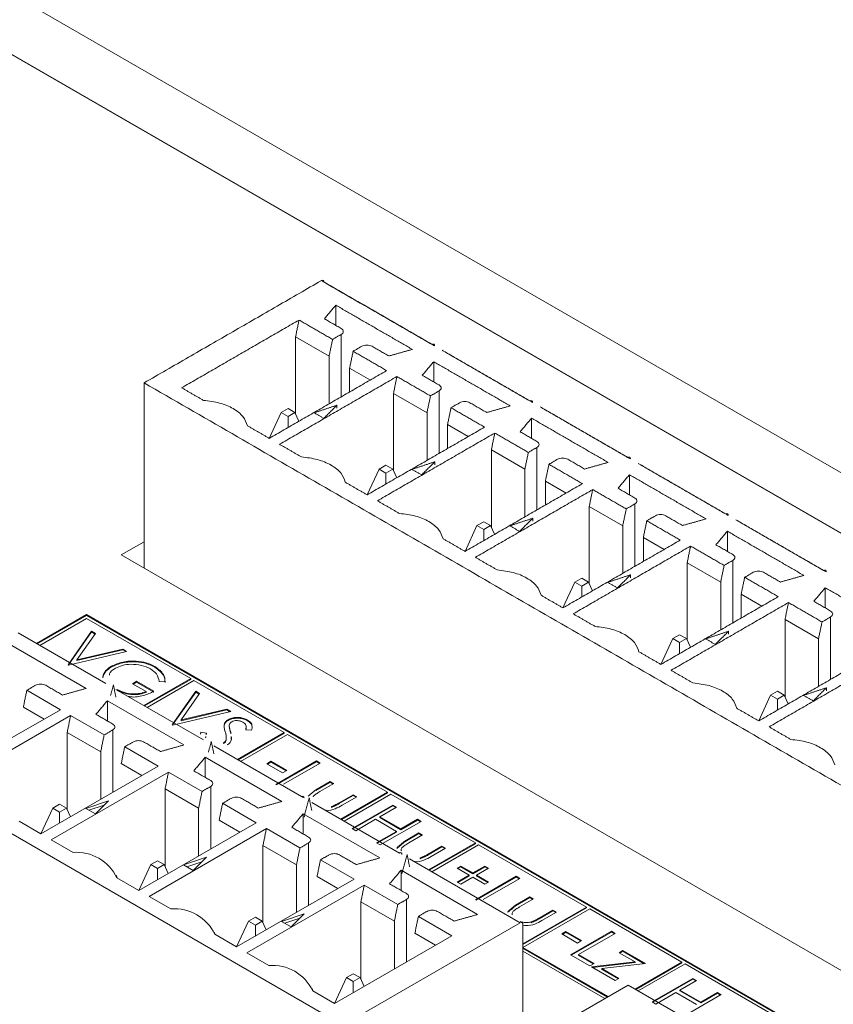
# Model space of a CAD drawing. Header units: inches. Extents: x 0.2 to 16.3, y 0.2 to 11.5.
# Tile 29 of 65: x 2.882 to 3.47, y 3.158 to 3.869. Entities that reach past the tile are written whole.
import ezdxf

# ---------------------------------------------------------------- set-up
doc = ezdxf.new("R2010")
doc.units = ezdxf.units.IN
doc.header["$MEASUREMENT"] = 0

msp = doc.modelspace()

# ---------------------------------------------------------------- linework, layer by layer
at = {"color": 7, "linetype": 'Continuous', "lineweight": 15}
for p, q in [((4.97744, 2.67476), (2.62041, 4.03544)), ((4.93972, 2.65299), (2.5827, 4.01367)), ((4.66678, 2.81018), (2.85565, 3.85573)), ((3.11019, 3.64851), (3.11019, 3.66308)), ((3.11409, 3.64198), (3.11409, 3.59687)), ((3.08115, 3.64021), (3.08115, 3.58427)), ((3.10537, 3.62623), (3.08115, 3.64021)), ((3.10537, 3.62623), (3.10537, 3.59184)), ((3.1809, 3.60769), (3.1809, 3.62226)), ((3.12021, 3.60041), (3.12021, 3.61765)), ((3.12021, 3.61765), (3.13515, 3.60903)), ((2.97174, 3.60694), (2.97174, 3.47303)), ((3.15186, 3.59939), (3.15186, 3.54345)), ((3.17608, 3.58541), (3.15186, 3.59939)), ((3.1848, 3.60116), (3.1848, 3.55605)), ((3.06213, 3.56689), (3.07077, 3.58551)), ((3.07567, 3.58834), (3.07077, 3.58551)), ((3.07077, 3.58551), (3.07567, 3.58268)), ((3.08057, 3.58551), (3.07567, 3.58834)), ((3.07567, 3.58268), (3.08057, 3.58551)), ((3.0835, 3.57921), (3.08057, 3.58551)), ((3.11103, 3.58867), (3.11103, 3.59082)), ((3.17608, 3.58541), (3.17608, 3.55101)), ((3.07567, 3.57469), (3.07567, 3.58268)), ((3.25161, 3.56687), (3.25161, 3.58144)), ((3.19093, 3.55959), (3.19093, 3.57683)), ((3.19093, 3.57683), (3.20586, 3.56821)), ((3.22257, 3.55857), (3.22257, 3.50263)), ((3.24679, 3.54458), (3.22257, 3.55857)), ((3.25551, 3.56034), (3.25551, 3.51523)), ((3.18174, 3.54785), (3.18174, 3.55)), ((3.13284, 3.52607), (3.14148, 3.54469)), ((3.14638, 3.54752), (3.14148, 3.54469)), ((3.14148, 3.54469), (3.14638, 3.54186)), ((3.15128, 3.54469), (3.14638, 3.54752)), ((3.14638, 3.54186), (3.15128, 3.54469)), ((3.15421, 3.53839), (3.15128, 3.54469)), ((3.24679, 3.54458), (3.24679, 3.51019)), ((3.14638, 3.53387), (3.14638, 3.54186)), ((3.26164, 3.51877), (3.26164, 3.53601)), ((3.26164, 3.53601), (3.27657, 3.52739)), ((3.32232, 3.52605), (3.32232, 3.54062)), ((3.29328, 3.51775), (3.29328, 3.46181)), ((3.3175, 3.50376), (3.29328, 3.51775)), ((3.32622, 3.51952), (3.32622, 3.47441)), ((3.21709, 3.5067), (3.21219, 3.50387)), ((3.222, 3.50387), (3.21709, 3.5067)), ((3.25245, 3.50703), (3.25245, 3.50918)), ((3.21219, 3.50387), (3.20355, 3.48525)), ((3.21219, 3.50387), (3.21709, 3.50104)), ((3.21709, 3.50104), (3.222, 3.50387)), ((3.21709, 3.49305), (3.21709, 3.50104)), ((3.22492, 3.49757), (3.222, 3.50387)), ((3.3175, 3.50376), (3.3175, 3.46937)), ((3.39304, 3.48523), (3.39304, 3.4998)), ((3.33235, 3.47795), (3.33235, 3.49519)), ((3.33235, 3.49519), (3.34729, 3.48657)), ((2.95511, 3.48263), (2.97174, 3.49223)), ((3.11539, 3.14302), (2.52391, 3.48448)), ((4.00399, 2.87713), (2.95511, 3.48263)), ((3.39693, 3.4787), (3.39693, 3.43359)), ((3.36399, 3.47693), (3.36399, 3.42099)), ((3.38821, 3.46294), (3.36399, 3.47693)), ((3.2878, 3.46588), (3.2829, 3.46305)), ((3.29271, 3.46305), (3.2878, 3.46588)), ((3.32316, 3.46621), (3.32316, 3.46836)), ((3.27426, 3.44443), (3.2829, 3.46305)), ((3.2829, 3.46305), (3.2878, 3.46022)), ((3.2878, 3.46022), (3.29271, 3.46305)), ((3.2878, 3.46022), (3.2878, 3.45223)), ((3.29271, 3.46305), (3.29563, 3.45675)), ((3.38821, 3.46294), (3.38821, 3.42855)), ((3.46375, 3.44441), (3.46375, 3.45898)), ((3.40306, 3.43712), (3.40306, 3.45437)), ((3.40306, 3.45437), (3.418, 3.44575)), ((2.9301, 3.43953), (2.894, 3.41869)), ((2.9301, 3.43898), (2.89447, 3.41841)), ((2.9301, 3.4368), (2.89635, 3.41732)), ((3.94071, 2.85611), (2.9301, 3.43953)), ((2.9301, 3.43898), (2.9301, 3.43953)), ((3.94024, 2.85584), (2.9301, 3.43898)), ((3.00537, 3.39335), (2.9301, 3.4368)), ((3.4347, 3.43611), (3.4347, 3.38017)), ((3.45892, 3.42212), (3.4347, 3.43611)), ((3.46764, 3.43787), (3.46764, 3.39277)), ((2.88071, 3.42636), (2.94399, 3.38982)), ((2.91682, 3.40338), (2.93382, 3.42758)), ((2.91709, 3.40322), (2.93382, 3.42704)), ((2.93665, 3.42594), (2.92325, 3.40687)), ((2.93382, 3.42758), (2.93665, 3.42594)), ((2.93382, 3.42704), (2.93382, 3.42758)), ((2.93382, 3.42704), (2.93638, 3.42556)), ((3.35361, 3.42223), (3.34497, 3.40361)), ((3.35851, 3.42506), (3.35361, 3.42223)), ((3.35361, 3.42223), (3.35851, 3.4194)), ((3.36342, 3.42223), (3.35851, 3.42506)), ((3.35851, 3.4194), (3.36342, 3.42223)), ((3.36634, 3.41593), (3.36342, 3.42223)), ((3.39387, 3.42539), (3.39387, 3.42754)), ((3.45892, 3.42212), (3.45892, 3.38773)), ((2.9298, 3.38623), (2.87449, 3.41816)), ((2.92325, 3.40687), (2.95629, 3.41461)), ((2.92325, 3.40633), (2.95629, 3.41406)), ((2.95629, 3.41461), (2.95913, 3.41297)), ((2.95629, 3.41406), (2.95629, 3.41461)), ((2.95629, 3.41406), (2.95846, 3.41281)), ((3.35851, 3.41141), (3.35851, 3.4194)), ((2.95913, 3.41297), (2.9172, 3.40316)), ((2.9172, 3.40316), (2.91682, 3.40338)), ((2.92325, 3.40633), (2.92325, 3.40687)), ((2.94818, 3.40175), (2.94818, 3.40229)), ((2.97951, 3.40153), (2.97951, 3.40208)), ((2.97163, 3.37387), (3.00537, 3.39335)), ((2.9721, 3.3736), (3.00537, 3.39281)), ((3.00537, 3.39281), (3.00537, 3.39335)), ((2.96328, 3.38964), (2.9663, 3.39138)), ((2.9731, 3.38397), (2.96328, 3.38964)), ((2.96375, 3.38937), (2.9663, 3.39084)), ((2.9663, 3.39138), (2.97877, 3.38419)), ((2.9663, 3.39084), (2.9663, 3.39138)), ((2.9663, 3.39084), (2.97877, 3.38364)), ((3.00773, 3.39199), (2.97398, 3.37251)), ((2.98696, 3.3911), (2.98255, 3.39116)), ((3.07285, 3.3544), (3.00773, 3.39199)), ((3.46458, 3.38457), (3.46458, 3.38672)), ((2.91122, 3.3709), (2.887, 3.38488)), ((2.95142, 3.38554), (3.01471, 3.349)), ((2.9731, 3.38342), (2.9731, 3.38397)), ((2.99199, 3.35998), (3.00899, 3.38419)), ((2.99226, 3.35983), (3.00899, 3.38364)), ((3.01182, 3.38255), (2.99842, 3.36348)), ((3.00899, 3.38419), (3.01182, 3.38255)), ((3.00899, 3.38364), (3.00899, 3.38419)), ((3.00899, 3.38364), (3.01155, 3.38216)), ((3.41568, 3.36279), (3.42432, 3.38141)), ((3.42923, 3.38424), (3.42432, 3.38141)), ((3.42432, 3.38141), (3.42923, 3.37858)), ((3.43413, 3.38141), (3.42923, 3.38424)), ((3.42923, 3.37858), (3.43413, 3.38141)), ((3.42923, 3.37858), (3.42923, 3.37059)), ((3.43413, 3.38141), (3.43705, 3.37511)), ((2.88451, 3.37273), (2.89945, 3.36411)), ((3.00051, 3.34541), (2.9452, 3.37734)), ((2.9452, 3.36277), (2.9452, 3.37734)), ((2.82644, 3.32196), (2.91122, 3.3709)), ((2.91864, 3.36662), (2.83386, 3.31767)), ((2.94286, 3.35263), (2.91864, 3.36662)), ((3.03429, 3.36958), (2.99237, 3.35976)), ((2.99842, 3.36348), (3.03146, 3.37121)), ((2.99842, 3.36293), (3.03146, 3.37067)), ((3.03146, 3.37121), (3.03429, 3.36958)), ((3.03146, 3.37067), (3.03146, 3.37121)), ((3.03146, 3.37067), (3.03362, 3.36942)), ((2.99237, 3.35976), (2.99199, 3.35998)), ((2.99842, 3.36293), (2.99842, 3.36348)), ((3.02949, 3.35956), (3.02949, 3.36011)), ((3.03233, 3.3631), (3.03233, 3.36365)), ((3.03323, 3.35833), (3.03323, 3.35887)), ((3.04646, 3.36288), (3.04646, 3.36342)), ((2.91616, 3.35446), (2.91616, 3.29853)), ((2.94038, 3.34048), (2.91616, 3.35446)), ((2.9491, 3.35623), (2.9491, 3.31113)), ((3.01278, 3.35454), (3.01677, 3.35397)), ((3.03426, 3.35435), (3.03426, 3.35489)), ((3.0391, 3.33492), (3.07285, 3.3544)), ((3.03957, 3.33465), (3.07285, 3.35385)), ((3.0752, 3.35304), (3.04146, 3.33356)), ((3.04933, 3.35601), (3.04512, 3.35635)), ((3.07285, 3.35385), (3.07285, 3.3544)), ((3.14755, 3.31127), (3.0752, 3.35304)), ((2.98193, 3.33008), (2.95771, 3.34406)), ((3.02213, 3.34472), (3.08542, 3.30818)), ((3.02909, 3.3464), (3.02909, 3.34695)), ((3.03092, 3.34868), (3.03092, 3.34923)), ((2.94038, 3.34048), (2.94038, 3.30609)), ((3.07122, 3.30459), (3.01591, 3.33652)), ((3.01591, 3.32195), (3.01591, 3.33652)), ((2.89715, 3.28114), (2.98193, 3.33008)), ((2.95522, 3.33191), (2.97016, 3.32329)), ((3.06036, 3.33185), (3.06338, 3.3336)), ((3.07169, 3.32531), (3.06036, 3.33185)), ((3.06083, 3.33158), (3.06338, 3.33305)), ((3.06338, 3.3336), (3.07471, 3.32706)), ((3.06338, 3.33305), (3.06338, 3.3336)), ((3.06338, 3.33305), (3.07424, 3.32678)), ((3.06678, 3.31681), (3.09624, 3.33382)), ((3.06725, 3.31653), (3.09624, 3.33327)), ((3.09889, 3.33229), (3.07245, 3.31703)), ((3.09624, 3.33382), (3.09889, 3.33229)), ((3.09624, 3.33327), (3.09624, 3.33382)), ((3.09624, 3.33327), (3.09841, 3.33202)), ((2.98935, 3.3258), (2.90458, 3.27685)), ((3.01357, 3.31181), (2.98935, 3.3258)), ((3.07471, 3.32706), (3.07169, 3.32531)), ((3.01981, 3.31541), (3.01981, 3.27031)), ((3.09578, 3.31305), (3.10606, 3.31899)), ((3.09578, 3.3125), (3.10606, 3.31844)), ((3.10871, 3.31746), (3.09872, 3.3117)), ((3.10606, 3.31899), (3.10871, 3.31746)), ((3.10606, 3.31844), (3.10606, 3.31899)), ((3.10606, 3.31844), (3.10824, 3.31719)), ((2.98687, 3.31364), (2.98687, 3.25771)), ((3.01109, 3.29966), (2.98687, 3.31364)), ((3.08572, 3.308), (3.08727, 3.30711)), ((3.09578, 3.3125), (3.09578, 3.31305)), ((3.1127, 3.30363), (3.12268, 3.30939)), ((3.1127, 3.30308), (3.12268, 3.30885)), ((3.1138, 3.29179), (3.14755, 3.31127)), ((3.11427, 3.29152), (3.14755, 3.31073)), ((3.12533, 3.30787), (3.11485, 3.30182)), ((3.1499, 3.30991), (3.11616, 3.29043)), ((3.12268, 3.30939), (3.12533, 3.30787)), ((3.12268, 3.30885), (3.12268, 3.30939)), ((3.12268, 3.30885), (3.12486, 3.30759)), ((3.14755, 3.31073), (3.14755, 3.31127)), ((3.21102, 3.27463), (3.1499, 3.30991)), ((2.91068, 3.3026), (2.90578, 3.29977)), ((2.91558, 3.29977), (2.91068, 3.3026)), ((2.94604, 3.30507), (2.92956, 3.29958)), ((2.94282, 3.30186), (2.93192, 3.29823)), ((2.93653, 3.29557), (2.94604, 3.30507)), ((3.05264, 3.28926), (3.02842, 3.30324)), ((3.09284, 3.3039), (3.15613, 3.26736)), ((3.10701, 3.30031), (3.10701, 3.30085)), ((3.1127, 3.30308), (3.1127, 3.30363)), ((3.12193, 3.28497), (3.15139, 3.30198)), ((3.1224, 3.2847), (3.15139, 3.30143)), ((3.15403, 3.30045), (3.14195, 3.29347)), ((3.15139, 3.30198), (3.15403, 3.30045)), ((3.15139, 3.30143), (3.15139, 3.30198)), ((3.15139, 3.30143), (3.15356, 3.30018)), ((2.89714, 3.28115), (2.90578, 3.29977)), ((2.90578, 3.29977), (2.91068, 3.29694)), ((2.91068, 3.29694), (2.91558, 3.29977)), ((2.91068, 3.28895), (2.91068, 3.29694)), ((2.91851, 3.29347), (2.91558, 3.29977)), ((2.92956, 3.29958), (2.93653, 3.29557)), ((3.01109, 3.29966), (3.01109, 3.26527)), ((3.14193, 3.26377), (3.08662, 3.2957)), ((3.08662, 3.28113), (3.08662, 3.2957)), ((3.14195, 3.29347), (3.15706, 3.28475)), ((3.14195, 3.29293), (3.14195, 3.29347)), ((2.88136, 3.29026), (2.89715, 3.28114)), ((2.96786, 3.24032), (3.05264, 3.28926)), ((3.02593, 3.29109), (3.04087, 3.28247)), ((3.13893, 3.29173), (3.12457, 3.28344)), ((3.15403, 3.28301), (3.13893, 3.29173)), ((3.14195, 3.29293), (3.15706, 3.28421)), ((3.17179, 3.2902), (3.14232, 3.2732)), ((3.15706, 3.28475), (3.16914, 3.29173)), ((3.15706, 3.28421), (3.16914, 3.29119)), ((3.16914, 3.29173), (3.17179, 3.2902)), ((3.16914, 3.29119), (3.16914, 3.29173)), ((3.16914, 3.29119), (3.17132, 3.28993)), ((3.06006, 3.28497), (2.97529, 3.23603)), ((3.08428, 3.27099), (3.06006, 3.28497)), ((3.12457, 3.28344), (3.12193, 3.28497)), ((3.13968, 3.27472), (3.15403, 3.28301)), ((3.14015, 3.27445), (3.15403, 3.28246)), ((3.15403, 3.28246), (3.15403, 3.28301)), ((3.15706, 3.28421), (3.15706, 3.28475)), ((3.15999, 3.27598), (3.17028, 3.28192)), ((3.15999, 3.27543), (3.17028, 3.28137)), ((3.17292, 3.28039), (3.16293, 3.27463)), ((3.17028, 3.28192), (3.17292, 3.28039)), ((3.17028, 3.28137), (3.17028, 3.28192)), ((3.17028, 3.28137), (3.17245, 3.28012)), ((2.90458, 3.27685), (2.92037, 3.26774)), ((3.05758, 3.27282), (3.05758, 3.21689)), ((3.0818, 3.25884), (3.05758, 3.27282)), ((3.09052, 3.27459), (3.09052, 3.22949)), ((3.14232, 3.2732), (3.13968, 3.27472)), ((3.15999, 3.27543), (3.15999, 3.27598)), ((3.17691, 3.26656), (3.1869, 3.27232)), ((3.17727, 3.25515), (3.21102, 3.27463)), ((3.17774, 3.25488), (3.21102, 3.27409)), ((3.21337, 3.27327), (3.17963, 3.25379)), ((3.1869, 3.27232), (3.18954, 3.2708)), ((3.1869, 3.27178), (3.1869, 3.27232)), ((3.21102, 3.27409), (3.21102, 3.27463)), ((3.29125, 3.22832), (3.21337, 3.27327)), ((3.17691, 3.26601), (3.1869, 3.27178)), ((3.17691, 3.26601), (3.17691, 3.26656)), ((3.18954, 3.2708), (3.17906, 3.26475)), ((3.1869, 3.27178), (3.18907, 3.27052)), ((2.96785, 3.24033), (2.97649, 3.25895)), ((2.98139, 3.26178), (2.97649, 3.25895)), ((2.97649, 3.25895), (2.98139, 3.25612)), ((2.98629, 3.25895), (2.98139, 3.26178)), ((2.98139, 3.25612), (2.98629, 3.25895)), ((2.98922, 3.25265), (2.98629, 3.25895)), ((3.01675, 3.26425), (3.00027, 3.25876)), ((3.00027, 3.25876), (3.00724, 3.25474)), ((3.01353, 3.26104), (3.00263, 3.25741)), ((3.00724, 3.25474), (3.01675, 3.26425)), ((3.0818, 3.25884), (3.0818, 3.22445)), ((3.12335, 3.24844), (3.09913, 3.26242)), ((3.16355, 3.26308), (3.24345, 3.21695)), ((3.17123, 3.26324), (3.17123, 3.26378)), ((3.19785, 3.25641), (3.20049, 3.25793)), ((3.20049, 3.25793), (3.20918, 3.25292)), ((3.20049, 3.25739), (3.20049, 3.25793)), ((3.20918, 3.25292), (3.21787, 3.25793)), ((3.21787, 3.25793), (3.22051, 3.25641)), ((3.21787, 3.25739), (3.21787, 3.25793)), ((2.98139, 3.24813), (2.98139, 3.25612)), ((3.21264, 3.22295), (3.15733, 3.25488)), ((3.15733, 3.24031), (3.15733, 3.25488)), ((3.20654, 3.25139), (3.19785, 3.25641)), ((3.19785, 3.24637), (3.20654, 3.25139)), ((3.19832, 3.25613), (3.20049, 3.25739)), ((3.19832, 3.2461), (3.20654, 3.25085)), ((3.20049, 3.25739), (3.20918, 3.25237)), ((3.20654, 3.25085), (3.20654, 3.25139)), ((3.20918, 3.25237), (3.21787, 3.25739)), ((3.20918, 3.25237), (3.20918, 3.25292)), ((3.21107, 3.23351), (3.24053, 3.25052)), ((3.22051, 3.25641), (3.21183, 3.25139)), ((3.21183, 3.25139), (3.22051, 3.24637)), ((3.21183, 3.25085), (3.21183, 3.25139)), ((3.21183, 3.25085), (3.22004, 3.2461)), ((3.21787, 3.25739), (3.22004, 3.25613)), ((3.24053, 3.25052), (3.24318, 3.24899)), ((3.24053, 3.24997), (3.24053, 3.25052)), ((2.95207, 3.24944), (2.96786, 3.24032)), ((3.03857, 3.1995), (3.12335, 3.24844)), ((3.13077, 3.24415), (3.046, 3.19521)), ((3.09664, 3.25027), (3.11158, 3.24165)), ((3.15499, 3.23017), (3.13077, 3.24415)), ((3.20049, 3.24485), (3.19785, 3.24637)), ((3.20918, 3.24986), (3.20049, 3.24485)), ((3.21787, 3.24485), (3.20918, 3.24986)), ((3.21154, 3.23324), (3.24053, 3.24997)), ((3.24318, 3.24899), (3.21674, 3.23373)), ((3.22051, 3.24637), (3.21787, 3.24485)), ((3.24053, 3.24997), (3.24271, 3.24872)), ((2.97529, 3.23603), (2.99108, 3.22692)), ((3.12829, 3.232), (3.12829, 3.17607)), ((3.15251, 3.21802), (3.12829, 3.232)), ((3.16123, 3.23377), (3.16123, 3.18867)), ((3.24007, 3.22975), (3.25036, 3.23569)), ((3.24007, 3.22921), (3.25036, 3.23515)), ((3.24007, 3.22921), (3.24007, 3.22975)), ((3.253, 3.23416), (3.24301, 3.2284)), ((3.25036, 3.23569), (3.253, 3.23416)), ((3.25036, 3.23515), (3.25036, 3.23569)), ((3.25036, 3.23515), (3.25253, 3.23389)), ((3.08746, 3.22343), (3.07098, 3.21794)), ((3.07795, 3.21392), (3.08746, 3.22343)), ((3.2453, 3.20179), (3.29125, 3.22832)), ((3.2453, 3.20125), (3.29125, 3.22777)), ((3.29361, 3.22695), (3.24537, 3.19911)), ((3.25699, 3.22033), (3.26698, 3.2261)), ((3.25699, 3.21979), (3.26698, 3.22555)), ((3.26962, 3.22457), (3.25914, 3.21852)), ((3.26698, 3.2261), (3.26962, 3.22457)), ((3.26698, 3.22555), (3.26698, 3.2261)), ((3.26698, 3.22555), (3.26915, 3.2243)), ((3.29125, 3.22777), (3.29125, 3.22832)), ((3.36009, 3.18857), (3.29361, 3.22695)), ((3.0472, 3.21813), (3.03856, 3.19951)), ((3.0521, 3.22096), (3.0472, 3.21813)), ((3.0472, 3.21813), (3.0521, 3.2153)), ((3.057, 3.21813), (3.0521, 3.22096)), ((3.0521, 3.2153), (3.057, 3.21813)), ((3.0521, 3.20731), (3.0521, 3.2153)), ((3.05993, 3.21183), (3.057, 3.21813)), ((3.07098, 3.21794), (3.07795, 3.21392)), ((3.08424, 3.22022), (3.07334, 3.21658)), ((3.11539, 3.14302), (3.24345, 3.21695)), ((3.15251, 3.21802), (3.15251, 3.18363)), ((3.19406, 3.20762), (3.16984, 3.2216)), ((3.2453, 3.21588), (3.2453, 3.14944)), ((3.25131, 3.21701), (3.25131, 3.21755)), ((3.25699, 3.21979), (3.25699, 3.22033)), ((3.02278, 3.20861), (3.03857, 3.1995)), ((3.16735, 3.20945), (3.18229, 3.20083)), ((3.2734, 3.20887), (3.27642, 3.21061)), ((3.28473, 3.20233), (3.2734, 3.20887)), ((3.27387, 3.2086), (3.27642, 3.21007)), ((3.27642, 3.21061), (3.28775, 3.20407)), ((3.27642, 3.21007), (3.27642, 3.21061)), ((3.27642, 3.21007), (3.28728, 3.2038)), ((3.27982, 3.19382), (3.30928, 3.21083)), ((3.28029, 3.19355), (3.30928, 3.21029)), ((3.31192, 3.2093), (3.28548, 3.19404)), ((3.30928, 3.21083), (3.31192, 3.2093)), ((3.30928, 3.21029), (3.30928, 3.21083)), ((3.30928, 3.21029), (3.31145, 3.20903)), ((3.10928, 3.15868), (3.19406, 3.20762)), ((3.28775, 3.20407), (3.28473, 3.20233)), ((3.046, 3.19521), (3.06179, 3.1861)), ((3.2453, 3.19642), (3.30451, 3.16225)), ((3.24537, 3.19856), (3.24537, 3.19911)), ((3.24537, 3.19911), (3.30687, 3.16361)), ((3.24537, 3.19856), (3.30639, 3.16333)), ((3.29379, 3.18575), (3.27982, 3.19382)), ((3.28548, 3.19404), (3.29682, 3.1875)), ((3.28548, 3.1935), (3.28548, 3.19404)), ((3.31495, 3.19535), (3.31759, 3.19688)), ((3.32634, 3.18877), (3.31495, 3.19535)), ((3.31542, 3.19508), (3.31759, 3.19633)), ((3.31759, 3.19688), (3.33383, 3.1875)), ((3.31759, 3.19633), (3.31759, 3.19688)), ((3.31759, 3.19633), (3.33305, 3.18741)), ((3.28548, 3.1935), (3.29634, 3.18723)), ((3.29682, 3.1875), (3.29379, 3.18575)), ((3.29493, 3.1851), (3.32634, 3.18877)), ((3.29571, 3.18465), (3.32634, 3.18823)), ((3.33383, 3.1875), (3.30242, 3.18383)), ((3.32634, 3.18823), (3.32634, 3.18877)), ((3.32635, 3.16909), (3.36009, 3.18857)), ((3.32682, 3.16882), (3.36009, 3.18803)), ((3.36245, 3.18721), (3.3287, 3.16773)), ((3.36009, 3.18803), (3.36009, 3.18857)), ((3.42275, 3.1524), (3.36245, 3.18721)), ((3.12281, 3.18014), (3.11791, 3.17731)), ((3.12771, 3.17731), (3.12281, 3.18014)), ((3.31192, 3.17529), (3.29493, 3.1851)), ((3.30242, 3.18383), (3.31457, 3.17681)), ((3.30242, 3.18328), (3.30242, 3.18383)), ((3.30242, 3.18328), (3.3141, 3.17654)), ((3.11791, 3.17731), (3.10927, 3.15869)), ((3.11791, 3.17731), (3.12281, 3.17448)), ((3.12281, 3.17448), (3.12771, 3.17731)), ((3.12281, 3.16649), (3.12281, 3.17448)), ((3.13064, 3.17101), (3.12771, 3.17731)), ((3.31457, 3.17681), (3.31192, 3.17529)), ((3.33874, 3.15981), (3.36821, 3.17681)), ((3.33921, 3.15953), (3.36821, 3.17627)), ((3.37085, 3.17529), (3.35876, 3.16831)), ((3.36821, 3.17681), (3.37085, 3.17529)), ((3.36821, 3.17627), (3.36821, 3.17681)), ((3.36821, 3.17627), (3.37038, 3.17502)), ((3.09349, 3.16779), (3.10928, 3.15868)), ((3.1933, 3.09805), (3.32136, 3.17197)), ((3.32136, 3.17197), (3.40126, 3.12585)), ((3.35574, 3.16657), (3.34139, 3.15828)), ((3.37085, 3.15784), (3.35574, 3.16657)), ((3.35876, 3.16831), (3.37387, 3.15959)), ((3.35876, 3.16777), (3.35876, 3.16831)), ((3.35876, 3.16777), (3.37387, 3.15904)), ((3.37387, 3.15959), (3.38596, 3.16657)), ((3.37387, 3.15904), (3.38596, 3.16602)), ((3.38596, 3.16657), (3.3886, 3.16504)), ((3.38596, 3.16602), (3.38596, 3.16657)), ((3.38596, 3.16602), (3.38813, 3.16477)), ((3.34139, 3.15828), (3.33874, 3.15981)), ((3.3886, 3.16504), (3.35914, 3.14803)), ((3.37387, 3.15904), (3.37387, 3.15959))]:
    msp.add_line(p, q, dxfattribs=at)
for centre, radius, start, end in [((3.10052, 3.67998), 0.00115, 350.78784, 129.20326), ((3.18042, 3.63386), 0.00115, 350.78784, 129.20326), ((3.18801, 3.62903), 0.00169, 95.79827, 122.04574), ((3.25113, 3.59304), 0.00115, 350.78784, 129.20326), ((3.32184, 3.55222), 0.00115, 350.78784, 129.20326), ((3.39255, 3.5114), 0.00115, 350.78784, 129.20326), ((3.46326, 3.47057), 0.00115, 350.78784, 129.20326), ((3.08614, 3.30729), 0.00115, 350.78331, 129.20409), ((2.92303, 3.23574), 0.03211, 25.24638, 94.759), ((3.15685, 3.26647), 0.00115, 350.78331, 129.20409), ((2.99374, 3.19492), 0.03211, 25.24637, 94.759), ((3.24417, 3.21606), 0.00115, 350.78331, 129.20409), ((3.06445, 3.1541), 0.03211, 25.24638, 94.75899)]:
    msp.add_arc(centre, radius, start, end, dxfattribs=at)
for points in [[(2.97174, 3.60694), (3.0998, 3.68087)], [(3.0998, 3.68087), (3.1797, 3.63474)], [(3.10166, 3.6798), (3.18155, 3.63367)], [(3.10193, 3.65328), (3.11019, 3.66308)], [(3.1655, 3.63116), (3.11019, 3.66308)], [(3.08363, 3.65236), (2.99886, 3.60342)], [(3.08363, 3.65236), (3.08115, 3.64021)], [(3.10785, 3.63838), (3.08363, 3.65236)], [(3.11409, 3.64626), (3.10193, 3.65328)], [(3.10785, 3.63838), (3.11409, 3.64198)], [(3.10537, 3.62623), (3.10785, 3.63838)], [(3.1227, 3.62981), (3.12021, 3.61765)], [(3.12894, 3.63341), (3.1227, 3.62981)], [(3.14692, 3.61582), (3.1227, 3.62981)], [(3.14852, 3.62639), (3.13636, 3.63341)], [(3.1655, 3.63116), (3.14852, 3.62639)], [(3.18712, 3.63046), (3.25041, 3.59392)], [(3.18898, 3.62939), (3.25226, 3.59285)], [(3.17264, 3.61246), (3.1809, 3.62226)], [(3.23621, 3.59034), (3.1809, 3.62226)], [(3.06214, 3.56688), (3.14692, 3.61582)], [(3.98749, 3.02056), (2.97174, 3.60694)], [(3.15434, 3.61154), (3.06957, 3.5626)], [(3.15434, 3.61154), (3.15186, 3.59939)], [(3.17856, 3.59756), (3.15434, 3.61154)], [(3.1848, 3.60544), (3.17264, 3.61246)], [(2.99886, 3.60342), (3.01465, 3.5943)], [(3.17856, 3.59756), (3.1848, 3.60116)], [(3.17608, 3.58541), (3.17856, 3.59756)], [(3.19965, 3.59259), (3.19341, 3.58898)], [(3.21923, 3.58557), (3.20707, 3.59259)], [(3.11103, 3.59082), (3.09456, 3.58533)], [(3.09456, 3.58533), (3.10152, 3.58131)], [(3.10152, 3.58131), (3.11103, 3.59082)], [(3.19341, 3.58898), (3.19093, 3.57683)], [(3.21763, 3.575), (3.19341, 3.58898)], [(3.23621, 3.59034), (3.21923, 3.58557)], [(3.25783, 3.58964), (3.32112, 3.5531)], [(3.25969, 3.58857), (3.32297, 3.55203)], [(3.24335, 3.57164), (3.25161, 3.58144)], [(3.30692, 3.54951), (3.25161, 3.58144)], [(3.04635, 3.576), (3.06214, 3.56688)], [(3.13285, 3.52606), (3.21763, 3.575)], [(3.22506, 3.57072), (3.14028, 3.52178)], [(3.22506, 3.57072), (3.22257, 3.55857)], [(3.24927, 3.55674), (3.22506, 3.57072)], [(3.25551, 3.56462), (3.24335, 3.57164)], [(3.06957, 3.5626), (3.08536, 3.55348)], [(3.24679, 3.54458), (3.24927, 3.55674)], [(3.24927, 3.55674), (3.25551, 3.56034)], [(3.18174, 3.55), (3.16527, 3.54451)], [(3.17223, 3.54049), (3.18174, 3.55)], [(3.27036, 3.55176), (3.26412, 3.54816)], [(3.28994, 3.54475), (3.27778, 3.55176)], [(3.30692, 3.54951), (3.28994, 3.54475)], [(3.16527, 3.54451), (3.17223, 3.54049)], [(3.26412, 3.54816), (3.26164, 3.53601)], [(3.28834, 3.53418), (3.26412, 3.54816)], [(3.32854, 3.54882), (3.39183, 3.51228)], [(3.3304, 3.54775), (3.39368, 3.51121)], [(3.11706, 3.53518), (3.13285, 3.52606)], [(3.31407, 3.53082), (3.32232, 3.54062)], [(3.37763, 3.50869), (3.32232, 3.54062)], [(3.20356, 3.48524), (3.28834, 3.53418)], [(3.29577, 3.5299), (3.21099, 3.48096)], [(3.29577, 3.5299), (3.29328, 3.51775)], [(3.31999, 3.51592), (3.29577, 3.5299)], [(3.32622, 3.5238), (3.31407, 3.53082)], [(3.14028, 3.52178), (3.15607, 3.51266)], [(3.3175, 3.50376), (3.31999, 3.51592)], [(3.31999, 3.51592), (3.32622, 3.51952)], [(3.25245, 3.50918), (3.23598, 3.50369)], [(3.24294, 3.49967), (3.25245, 3.50918)], [(3.33483, 3.50734), (3.33235, 3.49519)], [(3.34107, 3.51094), (3.33483, 3.50734)], [(3.35905, 3.49336), (3.33483, 3.50734)], [(3.36065, 3.50393), (3.34849, 3.51094)], [(3.37763, 3.50869), (3.36065, 3.50393)], [(3.39925, 3.508), (3.46254, 3.47146)], [(3.40111, 3.50693), (3.4644, 3.47039)], [(3.23598, 3.50369), (3.24294, 3.49967)], [(3.38478, 3.49), (3.39304, 3.4998)], [(3.44834, 3.46787), (3.39304, 3.4998)], [(3.18777, 3.49436), (3.20356, 3.48524)], [(3.27428, 3.44442), (3.35905, 3.49336)], [(3.36648, 3.48908), (3.2817, 3.44014)], [(3.36648, 3.48908), (3.36399, 3.47693)], [(3.3907, 3.47509), (3.36648, 3.48908)], [(3.39693, 3.48298), (3.38478, 3.49)], [(3.21099, 3.48096), (3.22678, 3.47184)], [(3.3907, 3.47509), (3.39693, 3.4787)], [(3.38821, 3.46294), (3.3907, 3.47509)], [(3.32316, 3.46836), (3.30669, 3.46287)], [(3.31365, 3.45885), (3.32316, 3.46836)], [(3.40554, 3.46652), (3.40306, 3.45437)], [(3.41178, 3.47012), (3.40554, 3.46652)], [(3.42976, 3.45254), (3.40554, 3.46652)], [(3.43136, 3.46311), (3.4192, 3.47012)], [(3.44834, 3.46787), (3.43136, 3.46311)], [(3.30669, 3.46287), (3.31365, 3.45885)], [(3.45549, 3.44918), (3.46375, 3.45898)], [(3.51905, 3.42705), (3.46375, 3.45898)], [(3.25848, 3.45354), (3.27428, 3.44442)], [(3.34499, 3.4036), (3.42976, 3.45254)], [(3.43719, 3.44826), (3.35241, 3.39932)], [(3.43719, 3.44826), (3.4347, 3.43611)], [(3.46141, 3.43427), (3.43719, 3.44826)], [(3.46764, 3.44216), (3.45549, 3.44918)], [(3.2817, 3.44014), (3.29749, 3.43102)], [(3.46141, 3.43427), (3.46764, 3.43787)], [(3.45892, 3.42212), (3.46141, 3.43427)], [(3.39387, 3.42754), (3.3774, 3.42205)], [(3.3774, 3.42205), (3.38436, 3.41803)], [(3.38436, 3.41803), (3.39387, 3.42754)], [(3.3292, 3.41272), (3.34499, 3.4036)], [(3.4157, 3.36278), (3.50047, 3.41172)], [(3.5079, 3.40744), (3.42312, 3.35849)], [(3.35241, 3.39932), (3.3682, 3.3902)], [(2.89323, 3.38848), (2.887, 3.38488)], [(2.91281, 3.38147), (2.90066, 3.38848)], [(2.9298, 3.38623), (2.91281, 3.38147)], [(2.94956, 3.38875), (2.94752, 3.38112)], [(2.95135, 3.38001), (2.94956, 3.38875)], [(3.46458, 3.38672), (3.44811, 3.38123)], [(3.45507, 3.37721), (3.46458, 3.38672)], [(2.887, 3.38488), (2.88451, 3.37273)], [(3.44811, 3.38123), (3.45507, 3.37721)], [(2.93694, 3.36754), (2.9452, 3.37734)], [(3.39991, 3.3719), (3.4157, 3.36278)], [(2.91864, 3.36662), (2.91616, 3.35446)], [(2.9491, 3.36052), (2.93694, 3.36754)], [(3.03323, 3.35921), (3.03323, 3.35853)], [(3.03327, 3.35859), (3.03323, 3.35833)], [(3.04539, 3.35777), (3.04539, 3.35845)], [(3.42312, 3.35849), (3.43891, 3.34938)], [(2.94038, 3.34048), (2.94286, 3.35263)], [(2.94286, 3.35263), (2.9491, 3.35623)], [(3.01243, 3.35324), (3.01278, 3.35454)], [(3.01634, 3.35152), (3.01616, 3.35051)], [(3.01677, 3.35397), (3.01655, 3.35272)], [(3.03426, 3.35489), (3.0344, 3.35344)], [(3.0346, 3.35092), (3.03474, 3.34946)], [(2.95771, 3.34406), (2.95522, 3.33191)], [(2.96395, 3.34766), (2.95771, 3.34406)], [(2.98353, 3.34065), (2.97137, 3.34766)], [(3.00051, 3.34541), (2.98353, 3.34065)], [(3.02027, 3.34793), (3.01818, 3.34011)], [(3.02211, 3.33894), (3.02027, 3.34793)], [(3.00765, 3.32672), (3.01591, 3.33652)], [(2.98935, 3.3258), (2.98687, 3.31364)], [(3.01981, 3.3197), (3.00765, 3.32672)], [(3.01357, 3.31181), (3.01981, 3.31541)], [(3.01109, 3.29966), (3.01357, 3.31181)], [(3.09017, 3.30833), (3.09578, 3.31305)], [(3.09411, 3.30855), (3.09386, 3.30804)], [(3.02842, 3.30324), (3.02593, 3.29109)], [(3.03466, 3.30684), (3.02842, 3.30324)], [(3.05424, 3.29982), (3.04208, 3.30684)], [(3.07122, 3.30459), (3.05424, 3.29982)], [(3.09098, 3.30711), (3.08725, 3.29319)], [(3.09282, 3.29812), (3.09098, 3.30711)], [(3.07836, 3.2859), (3.08662, 3.2957)], [(3.06006, 3.28497), (3.05758, 3.27282)], [(3.09052, 3.27888), (3.07836, 3.2859)], [(3.08428, 3.27099), (3.09052, 3.27459)], [(3.15439, 3.27127), (3.15999, 3.27598)], [(3.15439, 3.27072), (3.15999, 3.27543)], [(3.0818, 3.25884), (3.08428, 3.27099)], [(3.10537, 3.26602), (3.09913, 3.26242)], [(3.12495, 3.259), (3.11279, 3.26602)], [(3.16169, 3.26629), (3.15796, 3.25237)], [(3.16351, 3.25744), (3.16169, 3.26629)], [(3.09913, 3.26242), (3.09664, 3.25027)], [(3.14193, 3.26377), (3.12495, 3.259)], [(2.95222, 3.24935), (2.95164, 3.25109)], [(3.14907, 3.24508), (3.15733, 3.25488)], [(3.13077, 3.24415), (3.12829, 3.232)], [(3.16123, 3.23806), (3.14907, 3.24508)], [(3.15251, 3.21802), (3.15499, 3.23017)], [(3.15499, 3.23017), (3.16123, 3.23377)], [(3.23447, 3.22504), (3.24007, 3.22975)], [(3.23447, 3.22449), (3.24007, 3.22921)], [(3.17608, 3.2252), (3.16984, 3.2216)], [(3.19566, 3.21818), (3.1835, 3.2252)], [(3.21264, 3.22295), (3.19566, 3.21818)], [(3.16984, 3.2216), (3.16735, 3.20945)], [(3.02293, 3.20853), (3.02235, 3.21027)], [(3.09364, 3.16771), (3.09306, 3.16945)]]:
    msp.add_open_spline(points, degree=1, dxfattribs=at)
for points, knots in [([(3.11409, 3.64198), (3.11452, 3.64229), (3.11538, 3.64292), (3.11575, 3.64412), (3.11538, 3.64532), (3.11452, 3.64595), (3.11409, 3.64626)], [0, 0, 0, 0, 0.249998, 0.500003, 0.750004, 1, 1, 1, 1]), ([(3.13636, 3.63341), (3.13582, 3.63365), (3.13473, 3.63415), (3.13265, 3.63436), (3.13056, 3.63415), (3.12948, 3.63365), (3.12894, 3.63341)], [0, 0, 0, 0, 0.249998, 0.499997, 0.750003, 1, 1, 1, 1]), ([(3.1848, 3.60116), (3.18523, 3.60147), (3.18609, 3.6021), (3.18646, 3.6033), (3.18609, 3.6045), (3.18523, 3.60513), (3.1848, 3.60544)], [0, 0, 0, 0, 0.249997, 0.500003, 0.750002, 1, 1, 1, 1]), ([(3.01465, 3.5943), (3.01862, 3.59382), (3.02656, 3.59285), (3.0365, 3.58861), (3.04384, 3.58288), (3.04552, 3.57829), (3.04635, 3.576)], [0, 0, 0, 0, 0.25, 0.5, 0.75, 1, 1, 1, 1]), ([(3.20707, 3.59259), (3.20653, 3.59283), (3.20545, 3.59333), (3.20336, 3.59354), (3.20127, 3.59333), (3.20019, 3.59283), (3.19965, 3.59259)], [0, 0, 0, 0, 0.249998, 0.499997, 0.750003, 1, 1, 1, 1]), ([(3.25551, 3.56034), (3.25594, 3.56065), (3.2568, 3.56127), (3.25717, 3.56248), (3.2568, 3.56368), (3.25594, 3.56431), (3.25551, 3.56462)], [0, 0, 0, 0, 0.249997, 0.500003, 0.750003, 1, 1, 1, 1]), ([(3.08536, 3.55348), (3.08933, 3.553), (3.09727, 3.55203), (3.10721, 3.54779), (3.11455, 3.54206), (3.11623, 3.53747), (3.11706, 3.53518)], [0, 0, 0, 0, 0.25, 0.5, 0.75, 1, 1, 1, 1]), ([(3.27778, 3.55176), (3.27724, 3.55201), (3.27616, 3.55251), (3.27407, 3.55272), (3.27199, 3.55251), (3.2709, 3.55201), (3.27036, 3.55176)], [0, 0, 0, 0, 0.249998, 0.499997, 0.750003, 1, 1, 1, 1]), ([(3.32622, 3.51952), (3.32665, 3.51983), (3.32751, 3.52045), (3.32788, 3.52166), (3.32751, 3.52286), (3.32665, 3.52349), (3.32622, 3.5238)], [0, 0, 0, 0, 0.249997, 0.500002, 0.750002, 1, 1, 1, 1]), ([(3.15607, 3.51266), (3.16004, 3.51218), (3.16799, 3.51121), (3.17792, 3.50697), (3.18526, 3.50124), (3.18694, 3.49665), (3.18777, 3.49436)], [0, 0, 0, 0, 0.2499996, 0.5, 0.7500004, 1, 1, 1, 1]), ([(3.34849, 3.51094), (3.34795, 3.51119), (3.34687, 3.51169), (3.34478, 3.5119), (3.3427, 3.51169), (3.34161, 3.51119), (3.34107, 3.51094)], [0, 0, 0, 0, 0.2499971, 0.4999972, 0.7500027, 1, 1, 1, 1]), ([(3.39693, 3.4787), (3.39736, 3.47901), (3.39822, 3.47963), (3.39859, 3.48084), (3.39822, 3.48204), (3.39736, 3.48267), (3.39693, 3.48298)], [0, 0, 0, 0, 0.249997, 0.500003, 0.750002, 1, 1, 1, 1]), ([(3.22678, 3.47184), (3.23075, 3.47136), (3.2387, 3.47039), (3.24863, 3.46615), (3.25597, 3.46042), (3.25765, 3.45583), (3.25848, 3.45354)], [0, 0, 0, 0, 0.25, 0.5, 0.75, 1, 1, 1, 1]), ([(3.4192, 3.47012), (3.41866, 3.47037), (3.41758, 3.47087), (3.41549, 3.47108), (3.41341, 3.47087), (3.41232, 3.47037), (3.41178, 3.47012)], [0, 0, 0, 0, 0.249998, 0.499997, 0.750003, 1, 1, 1, 1]), ([(3.46764, 3.43787), (3.46807, 3.43819), (3.46893, 3.43881), (3.4693, 3.44002), (3.46893, 3.44122), (3.46807, 3.44185), (3.46764, 3.44216)], [0, 0, 0, 0, 0.249998, 0.500003, 0.750004, 1, 1, 1, 1]), ([(3.29749, 3.43102), (3.30146, 3.43054), (3.30941, 3.42957), (3.31934, 3.42533), (3.32668, 3.4196), (3.32836, 3.41501), (3.3292, 3.41272)], [0, 0, 0, 0, 0.25, 0.5, 0.75, 1, 1, 1, 1]), ([(2.94187, 3.39448), (2.94239, 3.39612), (2.94332, 3.39906), (2.9467, 3.4013), (2.94818, 3.40229)], [0, 0, 0, 0, 0.559319, 1, 1, 1, 1]), ([(2.94187, 3.39393), (2.94239, 3.39558), (2.94332, 3.39851), (2.9467, 3.40076), (2.94818, 3.40175)], [0, 0, 0, 0, 0.559319, 1, 1, 1, 1]), ([(2.95095, 3.40083), (2.94905, 3.39957), (2.94677, 3.39804), (2.94671, 3.39612), (2.9467, 3.3958)], [0, 0, 0, 0, 0.8315767, 1, 1, 1, 1]), ([(2.94818, 3.40229), (2.95078, 3.40346), (2.95598, 3.40579), (2.9654, 3.40633), (2.97361, 3.40497), (2.97754, 3.40304), (2.97951, 3.40208)], [0, 0, 0, 0, 0.279589, 0.559072, 0.779411, 1, 1, 1, 1]), ([(2.94818, 3.40175), (2.95078, 3.40291), (2.95598, 3.40524), (2.9654, 3.40579), (2.97361, 3.40443), (2.97754, 3.4025), (2.97951, 3.40153)], [0, 0, 0, 0, 0.279589, 0.559072, 0.779411, 1, 1, 1, 1]), ([(2.9764, 3.40038), (2.97431, 3.40133), (2.97013, 3.40322), (2.96263, 3.40392), (2.95584, 3.40309), (2.95258, 3.40158), (2.95095, 3.40083)], [0, 0, 0, 0, 0.279847, 0.559555, 0.779847, 1, 1, 1, 1]), ([(2.98255, 3.39116), (2.98222, 3.39308), (2.98165, 3.3965), (2.978, 3.3992), (2.9764, 3.40038)], [0, 0, 0, 0, 0.559841, 1, 1, 1, 1]), ([(2.97951, 3.40208), (2.98196, 3.40026), (2.98636, 3.397), (2.98678, 3.3929), (2.98696, 3.3911)], [0, 0, 0, 0, 0.5585792, 1, 1, 1, 1]), ([(2.97951, 3.40153), (2.98196, 3.39971), (2.98636, 3.39645), (2.98678, 3.39236), (2.98696, 3.39055)], [0, 0, 0, 0, 0.5585792, 1, 1, 1, 1]), ([(2.90066, 3.38848), (2.90012, 3.38873), (2.89903, 3.38923), (2.89695, 3.38944), (2.89486, 3.38923), (2.89378, 3.38873), (2.89323, 3.38848)], [0, 0, 0, 0, 0.250002, 0.500003, 0.750001, 1, 1, 1, 1]), ([(3.3682, 3.3902), (3.37217, 3.38972), (3.38012, 3.38875), (3.39005, 3.38451), (3.39739, 3.37878), (3.39907, 3.37419), (3.39991, 3.3719)], [0, 0, 0, 0, 0.249999, 0.5, 0.750001, 1, 1, 1, 1]), ([(2.95232, 3.3855), (2.95395, 3.38469), (2.95722, 3.38307), (2.96315, 3.38218), (2.96876, 3.38244), (2.97166, 3.38346), (2.9731, 3.38397)], [0, 0, 0, 0, 0.280253, 0.559912, 0.779943, 1, 1, 1, 1]), ([(2.95232, 3.38496), (2.95395, 3.38415), (2.95722, 3.38253), (2.96315, 3.38164), (2.96876, 3.38189), (2.97166, 3.38291), (2.9731, 3.38342)], [0, 0, 0, 0, 0.280253, 0.559912, 0.779943, 1, 1, 1, 1]), ([(2.97877, 3.38419), (2.97638, 3.38304), (2.97161, 3.38076), (2.96434, 3.37969), (2.9608, 3.38035), (2.96021, 3.38046)], [0, 0, 0, 0, 0.456076, 0.909984, 1, 1, 1, 1]), ([(3.03233, 3.36365), (3.0335, 3.36418), (3.03585, 3.36524), (3.04013, 3.36538), (3.0438, 3.36472), (3.04557, 3.36386), (3.04646, 3.36342)], [0, 0, 0, 0, 0.279549, 0.558797, 0.779376, 1, 1, 1, 1]), ([(3.03233, 3.3631), (3.0335, 3.36363), (3.03585, 3.36469), (3.04013, 3.36484), (3.0438, 3.36418), (3.04557, 3.36331), (3.04646, 3.36288)], [0, 0, 0, 0, 0.279549, 0.558797, 0.779376, 1, 1, 1, 1]), ([(2.9491, 3.35623), (2.94953, 3.35655), (2.95039, 3.35717), (2.95076, 3.35838), (2.95039, 3.35958), (2.94953, 3.36021), (2.9491, 3.36052)], [0, 0, 0, 0, 0.249999, 0.499997, 0.749998, 1, 1, 1, 1]), ([(3.02949, 3.36011), (3.02974, 3.36085), (3.03017, 3.36217), (3.03167, 3.36319), (3.03233, 3.36365)], [0, 0, 0, 0, 0.559837, 1, 1, 1, 1]), ([(3.02949, 3.35956), (3.02974, 3.3603), (3.03017, 3.36163), (3.03167, 3.36265), (3.03233, 3.3631)], [0, 0, 0, 0, 0.559837, 1, 1, 1, 1]), ([(3.03031, 3.355), (3.03003, 3.35595), (3.02953, 3.35764), (3.0295, 3.35935), (3.02949, 3.36011)], [0, 0, 0, 0, 0.560412, 1, 1, 1, 1]), ([(3.0351, 3.36219), (3.03472, 3.36193), (3.03397, 3.36142), (3.03325, 3.36027), (3.03324, 3.3594), (3.03323, 3.35887)], [0, 0, 0, 0, 0.279948, 0.559772, 1, 1, 1, 1]), ([(3.03323, 3.35887), (3.03339, 3.35813), (3.03369, 3.3568), (3.03408, 3.35547), (3.03426, 3.35489)], [0, 0, 0, 0, 0.559909, 1, 1, 1, 1]), ([(3.03323, 3.35833), (3.03339, 3.35758), (3.03369, 3.35625), (3.03408, 3.35493), (3.03426, 3.35435)], [0, 0, 0, 0, 0.559909, 1, 1, 1, 1]), ([(3.04315, 3.36185), (3.0425, 3.36217), (3.04122, 3.36281), (3.03886, 3.36311), (3.03665, 3.36292), (3.03562, 3.36243), (3.0351, 3.36219)], [0, 0, 0, 0, 0.280273, 0.559926, 0.779922, 1, 1, 1, 1]), ([(3.04512, 3.35635), (3.04525, 3.35701), (3.04545, 3.35809), (3.04533, 3.35962), (3.04461, 3.36087), (3.04363, 3.36152), (3.04315, 3.36185)], [0, 0, 0, 0, 0.340409, 0.560483, 0.780181, 1, 1, 1, 1]), ([(3.0452, 3.35634), (3.04532, 3.35682), (3.04545, 3.35732), (3.04539, 3.35782), (3.04538, 3.35784)], [0, 0, 0, 0, 0.962861, 1, 1, 1, 1]), ([(3.04646, 3.36342), (3.04744, 3.36271), (3.04904, 3.36154), (3.04977, 3.35948), (3.04975, 3.35774), (3.04947, 3.35659), (3.04933, 3.35601)], [0, 0, 0, 0, 0.338729, 0.558833, 0.77934, 1, 1, 1, 1]), ([(3.04646, 3.36288), (3.04743, 3.36217), (3.04902, 3.36099), (3.04972, 3.35922), (3.04968, 3.35834), (3.04967, 3.35804)], [0, 0, 0, 0, 0.503326, 0.830385, 1, 1, 1, 1]), ([(3.03092, 3.34923), (3.03099, 3.35031), (3.0311, 3.35225), (3.03055, 3.35416), (3.03031, 3.355)], [0, 0, 0, 0, 0.559496, 1, 1, 1, 1]), ([(3.0346, 3.35146), (3.03475, 3.35075), (3.03505, 3.34931), (3.03402, 3.34714), (3.03247, 3.34598), (3.03169, 3.3454)], [0, 0, 0, 0, 0.328378, 0.664531, 1, 1, 1, 1]), ([(2.97137, 3.34766), (2.97083, 3.34791), (2.96974, 3.34841), (2.96766, 3.34862), (2.96557, 3.34841), (2.96449, 3.34791), (2.96395, 3.34766)], [0, 0, 0, 0, 0.250002, 0.500003, 0.750001, 1, 1, 1, 1]), ([(3.02909, 3.34695), (3.0296, 3.34733), (3.03052, 3.34801), (3.0308, 3.34885), (3.03092, 3.34923)], [0, 0, 0, 0, 0.5590012, 1, 1, 1, 1]), ([(3.02909, 3.3464), (3.0296, 3.34678), (3.03052, 3.34746), (3.0308, 3.34831), (3.03092, 3.34868)], [0, 0, 0, 0, 0.5590012, 1, 1, 1, 1]), ([(3.43891, 3.34938), (3.44288, 3.3489), (3.45083, 3.34793), (3.46076, 3.34369), (3.4681, 3.33796), (3.46978, 3.33337), (3.47062, 3.33108)], [0, 0, 0, 0, 0.2499998, 0.5, 0.7500002, 1, 1, 1, 1]), ([(3.01981, 3.31541), (3.02024, 3.31573), (3.0211, 3.31635), (3.02147, 3.31756), (3.0211, 3.31876), (3.02024, 3.31939), (3.01981, 3.3197)], [0, 0, 0, 0, 0.249999, 0.499997, 0.749999, 1, 1, 1, 1]), ([(3.04208, 3.30684), (3.04154, 3.30709), (3.04045, 3.30759), (3.03837, 3.3078), (3.03628, 3.30759), (3.0352, 3.30709), (3.03466, 3.30684)], [0, 0, 0, 0, 0.250001, 0.500003, 0.750001, 1, 1, 1, 1]), ([(3.09872, 3.3117), (3.09777, 3.31115), (3.09607, 3.31018), (3.09471, 3.30905), (3.09411, 3.30855)], [0, 0, 0, 0, 0.56038, 1, 1, 1, 1]), ([(3.11485, 3.30182), (3.11322, 3.30094), (3.11, 3.29919), (3.10515, 3.29788), (3.10277, 3.29825), (3.10256, 3.29829)], [0, 0, 0, 0, 0.479222, 0.952733, 1, 1, 1, 1]), ([(3.10701, 3.30085), (3.10815, 3.30132), (3.11017, 3.30216), (3.11192, 3.30318), (3.1127, 3.30363)], [0, 0, 0, 0, 0.559379, 1, 1, 1, 1]), ([(3.10701, 3.30031), (3.10815, 3.30078), (3.11017, 3.30161), (3.11192, 3.30263), (3.1127, 3.30308)], [0, 0, 0, 0, 0.559379, 1, 1, 1, 1]), ([(3.09052, 3.27459), (3.09095, 3.27491), (3.09181, 3.27553), (3.09218, 3.27674), (3.09181, 3.27794), (3.09095, 3.27857), (3.09052, 3.27888)], [0, 0, 0, 0, 0.249999, 0.499997, 0.749999, 1, 1, 1, 1]), ([(3.16293, 3.27463), (3.16198, 3.27408), (3.16029, 3.27311), (3.15892, 3.27198), (3.15832, 3.27148)], [0, 0, 0, 0, 0.56038, 1, 1, 1, 1]), ([(3.11279, 3.26602), (3.11225, 3.26627), (3.11116, 3.26677), (3.10908, 3.26698), (3.10699, 3.26677), (3.10591, 3.26627), (3.10537, 3.26602)], [0, 0, 0, 0, 0.25, 0.500004, 0.75, 1, 1, 1, 1]), ([(3.15832, 3.27148), (3.15786, 3.27087), (3.15721, 3.27003), (3.15751, 3.26914), (3.1576, 3.2689)], [0, 0, 0, 0, 0.719387, 1, 1, 1, 1]), ([(3.17906, 3.26475), (3.17744, 3.26387), (3.17421, 3.26212), (3.16937, 3.26081), (3.16699, 3.26118), (3.16677, 3.26122)], [0, 0, 0, 0, 0.47925, 0.952787, 1, 1, 1, 1]), ([(3.17123, 3.26378), (3.17236, 3.26425), (3.17439, 3.26509), (3.17614, 3.26611), (3.17691, 3.26656)], [0, 0, 0, 0, 0.559379, 1, 1, 1, 1]), ([(3.17123, 3.26324), (3.17236, 3.26371), (3.17439, 3.26454), (3.17614, 3.26556), (3.17691, 3.26601)], [0, 0, 0, 0, 0.559379, 1, 1, 1, 1]), ([(3.16123, 3.23377), (3.16166, 3.23409), (3.16252, 3.23471), (3.16289, 3.23592), (3.16252, 3.23712), (3.16166, 3.23775), (3.16123, 3.23806)], [0, 0, 0, 0, 0.25, 0.499996, 0.75, 1, 1, 1, 1]), ([(3.1835, 3.2252), (3.18296, 3.22545), (3.18187, 3.22595), (3.17979, 3.22616), (3.1777, 3.22595), (3.17662, 3.22545), (3.17608, 3.2252)], [0, 0, 0, 0, 0.250003, 0.500003, 0.750001, 1, 1, 1, 1]), ([(3.2384, 3.22525), (3.23793, 3.22464), (3.23729, 3.2238), (3.23759, 3.22292), (3.23768, 3.22267)], [0, 0, 0, 0, 0.719386, 1, 1, 1, 1]), ([(3.24301, 3.2284), (3.24206, 3.22785), (3.24037, 3.22688), (3.239, 3.22575), (3.2384, 3.22525)], [0, 0, 0, 0, 0.56038, 1, 1, 1, 1]), ([(3.2433, 3.21784), (3.24429, 3.21758), (3.24605, 3.21712), (3.24891, 3.21705), (3.25051, 3.21739), (3.25131, 3.21755)], [0, 0, 0, 0, 0.389534, 0.694864, 1, 1, 1, 1]), ([(3.25914, 3.21852), (3.25751, 3.21763), (3.25429, 3.21585), (3.24892, 3.21456), (3.24603, 3.21508), (3.2453, 3.21521)], [0, 0, 0, 0, 0.43084, 0.856544, 1, 1, 1, 1]), ([(3.25131, 3.21755), (3.25244, 3.21802), (3.25446, 3.21886), (3.25622, 3.21988), (3.25699, 3.22033)], [0, 0, 0, 0, 0.559379, 1, 1, 1, 1]), ([(3.25131, 3.21701), (3.25244, 3.21748), (3.25446, 3.21831), (3.25622, 3.21934), (3.25699, 3.21979)], [0, 0, 0, 0, 0.559379, 1, 1, 1, 1])]:
    msp.add_open_spline(points, degree=3, knots=knots, dxfattribs=at)

doc.saveas('drawing.dxf')
